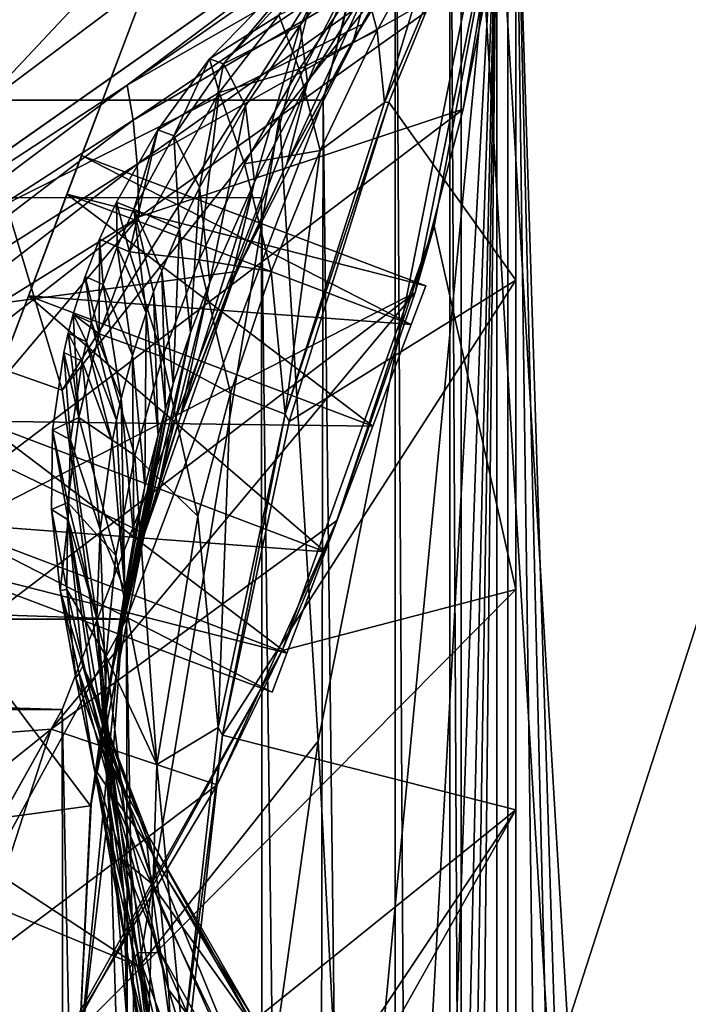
# Model space of a CAD drawing. Header units: metres. Extents: x -1004 to 0, y -708 to 0.
# Tile 120 of 123: x -78 to -42, y -129 to -77. Entities that reach past the tile are written whole.
import ezdxf

# ---------------------------------------------------------------- set-up
doc = ezdxf.new("R2010")
doc.units = ezdxf.units.M

msp = doc.modelspace()

# ---------------------------------------------------------------- linework, layer by layer
at = {"layer": 'top01'}
for points in [[(-51.296959, -64.567253, 2063.059814), (-32.904652, -648.418274, 2063.059814), (-4.296958, -31.427202, 2063.059814)], [(-4.296958, -31.427202, 163.059692), (-32.904652, -648.418274, 163.059692), (-51.296959, -64.567253, 163.059692)], [(-92.553162, -93.56337, 628.322876), (-92.421669, -93.462975, 662.19281), (-51.296959, -64.576927, 628.322876)], [(-92.553162, -93.56337, 628.322876), (-51.296959, -64.576927, 628.322876), (-71.878685, -80.05217, 612.117676)], [(-92.421669, -93.462975, 662.19281), (-51.296959, -64.576927, 663.269714), (-51.296959, -64.576927, 628.322876)], [(-59.42083, -76.821121, 663.057007), (-51.296959, -64.576927, 663.269714), (-92.421669, -93.462975, 662.19281)], [(-51.296959, -64.576927, 628.322876), (-51.435333, -65.798698, 614.528748), (-71.878685, -80.05217, 612.117676)], [(-51.296959, -64.576927, 663.269714), (-59.42083, -76.821121, 663.057007), (-55.834553, -71.060692, 664.052795)], [(-58.019012, -80.951508, 2043.999146), (-51.296959, -64.576927, 2045.18396), (-58.253757, -80.968903, 2014.056641)], [(-58.253757, -80.968903, 2014.056641), (-51.296959, -64.576927, 2045.18396), (-51.296959, -64.576927, 2014.056641)], [(-58.253757, -80.968903, 2014.056641), (-51.296959, -64.576927, 2014.056641), (-55.180641, -70.836723, 1845.829956)], [(-51.296959, -64.576927, 2045.18396), (-58.019012, -80.951508, 2043.999146), (-51.296959, -90.379974, 2045.18396)], [(-55.625591, -87.510391, 219.836334), (-56.621914, -91.020241, 501.049255), (-51.296959, -64.576927, 210.627151)], [(-56.621914, -91.020241, 501.049255), (-54.09124, -81.325943, 532.092651), (-51.296959, -64.576927, 210.627151)], [(-51.297009, -106.742073, 225.005692), (-55.625591, -87.510391, 219.836334), (-51.296959, -64.576927, 210.627151)], [(-51.296959, -64.576927, 210.627151), (-54.09124, -81.325943, 532.092651), (-52.56958, -73.657249, 563.763306)], [(-51.296959, -64.567253, 163.059692), (-51.296959, -150.247864, 234.532043), (-51.297009, -106.742073, 225.005692)], [(-51.297009, -106.742073, 225.005692), (-51.296959, -64.576927, 210.627151), (-51.296959, -64.567253, 163.059692)], [(-51.296959, -64.567253, 163.059692), (-51.296959, -299.856018, 182.753937), (-51.296974, -276.233704, 187.369766)], [(-51.296974, -276.233704, 187.369766), (-51.296974, -253.044647, 193.818451), (-51.296959, -64.567253, 163.059692)], [(-51.296974, -253.044647, 193.818451), (-51.296951, -230.434845, 202.071503), (-51.296959, -64.567253, 163.059692)], [(-51.296959, -64.567253, 163.059692), (-51.296951, -230.434845, 202.071503), (-51.29697, -208.546082, 212.081375)], [(-51.29697, -208.546082, 212.081375), (-51.296959, -187.512817, 223.782303), (-51.296959, -64.567253, 163.059692)], [(-51.296959, -347.814911, 179.059677), (-51.296963, -323.764984, 179.983154), (-51.296959, -64.567253, 163.059692)], [(-51.296963, -323.764984, 179.983154), (-51.296959, -299.856018, 182.753937), (-51.296959, -64.567253, 163.059692)], [(-51.296959, -64.576927, 2045.18396), (-51.296959, -90.379974, 2045.18396), (-51.296959, -64.567253, 2063.059814)], [(-51.296959, -90.379974, 2045.18396), (-51.296959, -118.422134, 2043.606323), (-51.296959, -64.567253, 2063.059814)], [(-51.296959, -64.567253, 2063.059814), (-51.296959, -118.422134, 2043.606323), (-51.296959, -146.285629, 2038.852905)], [(-51.296959, -146.285629, 2038.852905), (-51.296959, -277.705139, 2033.451294), (-51.296959, -64.567253, 2063.059814)], [(-51.296959, -277.705139, 2033.451294), (-51.296959, -312.635376, 2036.812866), (-51.296959, -64.567253, 2063.059814)], [(-51.296959, -64.567253, 2063.059814), (-51.296959, -312.635376, 2036.812866), (-51.296959, -347.78183, 2037.928223)], [(-51.296959, -64.567253, 2063.059814), (-51.296959, -347.78183, 2037.928223), (-51.296959, -642.418274, 2063.059814)], [(-51.296959, -347.814911, 179.059677), (-51.296959, -64.567253, 163.059692), (-51.296959, -642.418274, 163.059692)], [(-51.296959, -187.512817, 223.782303), (-51.296959, -150.247864, 234.532043), (-51.296959, -64.567253, 163.059692)], [(-51.296959, -642.418274, 2063.059814), (-43.296959, -642.418274, 2063.059814), (-51.296959, -64.567253, 2063.059814)], [(-43.296959, -642.418274, 2063.059814), (-37.296959, -644.026001, 2063.059814), (-51.296959, -64.567253, 2063.059814)], [(-51.296959, -64.567253, 2063.059814), (-37.296959, -644.026001, 2063.059814), (-32.904652, -648.418274, 2063.059814)], [(-51.296959, -64.567253, 163.059692), (-32.904652, -648.418274, 163.059692), (-37.296959, -644.026001, 163.059692)], [(-37.296959, -644.026001, 163.059692), (-43.296959, -642.418274, 163.059692), (-51.296959, -64.567253, 163.059692)], [(-43.296959, -642.418274, 163.059692), (-51.296959, -642.418274, 163.059692), (-51.296959, -64.567253, 163.059692)], [(-51.435333, -65.798698, 614.528748), (-51.779011, -68.512024, 592.778809), (-71.878685, -80.05217, 612.117676)], [(-51.779011, -68.512024, 592.778809), (-71.565491, -81.909599, 595.96344), (-71.878685, -80.05217, 612.117676)], [(-51.779011, -68.512024, 592.778809), (-52.058048, -70.468201, 580.535034), (-71.565491, -81.909599, 595.96344)], [(-55.834553, -71.060692, 664.052795), (-59.878834, -77.604073, 664.052795), (-55.409367, -69.623032, 832.504517)], [(-59.878834, -77.604073, 664.052795), (-59.086163, -74.735321, 832.5047), (-55.409367, -69.623032, 832.504517)], [(-52.058048, -70.468201, 580.535034), (-71.345749, -84.232704, 579.87616), (-71.565491, -81.909599, 595.96344)], [(-52.058048, -70.468201, 580.535034), (-52.56958, -73.657249, 563.763306), (-71.345749, -84.232704, 579.87616)], [(-58.633301, -77.145065, 1845.861816), (-55.180641, -70.836723, 1845.829956), (-59.422157, -74.253296, 1677.357788)], [(-58.633301, -77.145065, 1845.861816), (-58.253757, -80.968903, 2014.056641), (-55.180641, -70.836723, 1845.829956)], [(-59.42083, -76.821121, 663.057007), (-59.878834, -77.604073, 664.052795), (-55.834553, -71.060692, 664.052795)], [(-67.52079, -78.658737, 1339.587646), (-60.473225, -71.436157, 1339.607666), (-66.783646, -78.924171, 1170.451904)], [(-63.849483, -76.342224, 1508.599731), (-60.473225, -71.436157, 1339.607666), (-67.52079, -78.658737, 1339.587646)], [(-66.783646, -78.924171, 1170.451904), (-60.473225, -71.436157, 1339.607666), (-60.040844, -71.576279, 1170.479736)], [(-66.783646, -78.924171, 1170.451904), (-60.040844, -71.576279, 1170.479736), (-62.710999, -76.878792, 1001.372009)], [(-62.710999, -76.878792, 1001.372009), (-60.040844, -71.576279, 1170.479736), (-59.359329, -72.701027, 1001.379517)], [(-59.359329, -72.701027, 1001.379517), (-62.327343, -79.913811, 832.504822), (-62.710999, -76.878792, 1001.372009)], [(-59.086163, -74.735321, 832.5047), (-62.327343, -79.913811, 832.504822), (-59.359329, -72.701027, 1001.379517)], [(-52.56958, -73.657249, 563.763306), (-71.243851, -87.017723, 563.872375), (-71.345749, -84.232704, 579.87616)], [(-52.56958, -73.657249, 563.763306), (-54.09124, -81.325943, 532.092651), (-71.243851, -87.017723, 563.872375)], [(-62.776775, -79.19529, 1677.386597), (-59.422157, -74.253296, 1677.357788), (-63.849483, -76.342224, 1508.599731)], [(-58.633301, -77.145065, 1845.861816), (-59.422157, -74.253296, 1677.357788), (-62.776775, -79.19529, 1677.386597)], [(-62.327343, -79.913811, 832.504822), (-59.086163, -74.735321, 832.5047), (-63.429806, -84.207085, 664.052795)], [(-59.086163, -74.735321, 832.5047), (-59.878834, -77.604073, 664.052795), (-63.429806, -84.207085, 664.052795)], [(-67.000916, -80.43261, 1508.608521), (-63.849483, -76.342224, 1508.599731), (-67.52079, -78.658737, 1339.587646)], [(-62.776775, -79.19529, 1677.386597), (-63.849483, -76.342224, 1508.599731), (-67.000916, -80.43261, 1508.608521)], [(-66.083382, -89.921715, 662.882507), (-59.42083, -76.821121, 663.057007), (-92.421669, -93.462975, 662.19281)], [(-65.609657, -81.133698, 1001.364502), (-66.783646, -78.924171, 1170.451904), (-62.710999, -76.878792, 1001.372009)], [(-59.42083, -76.821121, 663.057007), (-66.083382, -89.921715, 662.882507), (-63.429806, -84.207085, 664.052795)], [(-62.710999, -76.878792, 1001.372009), (-65.132904, -85.158493, 832.505005), (-65.609657, -81.133698, 1001.364502)], [(-62.327343, -79.913811, 832.504822), (-65.132904, -85.158493, 832.505005), (-62.710999, -76.878792, 1001.372009)], [(-59.878834, -77.604073, 664.052795), (-59.42083, -76.821121, 663.057007), (-63.429806, -84.207085, 664.052795)], [(-61.654938, -83.501968, 1845.893799), (-58.633301, -77.145065, 1845.861816), (-62.776775, -79.19529, 1677.386597)], [(-58.253757, -80.968903, 2014.056641), (-58.633301, -77.145065, 1845.861816), (-61.654938, -83.501968, 1845.893799)], [(-70.246307, -82.406288, 1339.577637), (-67.52079, -78.658737, 1339.587646), (-69.404633, -82.728821, 1170.437866)], [(-67.52079, -78.658737, 1339.587646), (-70.246307, -82.406288, 1339.577637), (-67.000916, -80.43261, 1508.608521)], [(-69.404633, -82.728821, 1170.437866), (-67.52079, -78.658737, 1339.587646), (-66.783646, -78.924171, 1170.451904)], [(-69.404633, -82.728821, 1170.437866), (-66.783646, -78.924171, 1170.451904), (-68.055305, -85.465752, 1001.356995)], [(-66.783646, -78.924171, 1170.451904), (-65.609657, -81.133698, 1001.364502), (-68.055305, -85.465752, 1001.356995)], [(-65.659409, -84.206482, 1677.415527), (-62.776775, -79.19529, 1677.386597), (-67.000916, -80.43261, 1508.608521)], [(-61.654938, -83.501968, 1845.893799), (-62.776775, -79.19529, 1677.386597), (-65.659409, -84.206482, 1677.415527)], [(-92.553162, -93.56337, 628.322876), (-71.878685, -80.05217, 612.117676), (-91.688751, -94.898712, 612.157593)], [(-71.878685, -80.05217, 612.117676), (-71.565491, -81.909599, 595.96344), (-91.688751, -94.898712, 612.157593)], [(-63.429806, -84.207085, 664.052795), (-66.487465, -90.86972, 664.052795), (-62.327343, -79.913811, 832.504822)], [(-66.487465, -90.86972, 664.052795), (-65.132904, -85.158493, 832.505005), (-62.327343, -79.913811, 832.504822)], [(-70.246307, -82.406288, 1339.577637), (-71.754669, -88.866325, 1508.626221), (-67.000916, -80.43261, 1508.608521)], [(-67.000916, -80.43261, 1508.608521), (-71.754669, -88.866325, 1508.626221), (-68.070053, -89.28688, 1677.444458)], [(-65.659409, -84.206482, 1677.415527), (-67.000916, -80.43261, 1508.608521), (-68.070053, -89.28688, 1677.444458)], [(-65.609657, -81.133698, 1001.364502), (-67.502853, -90.469376, 832.505188), (-68.055305, -85.465752, 1001.356995)], [(-65.132904, -85.158493, 832.505005), (-67.502853, -90.469376, 832.505188), (-65.609657, -81.133698, 1001.364502)], [(-63.508633, -97.462502, 2014.056641), (-63.290005, -97.857307, 2042.956421), (-58.019012, -80.951508, 2043.999146)], [(-63.508633, -97.462502, 2014.056641), (-58.019012, -80.951508, 2043.999146), (-58.253757, -80.968903, 2014.056641)], [(-63.508633, -97.462502, 2014.056641), (-58.253757, -80.968903, 2014.056641), (-61.654938, -83.501968, 1845.893799)], [(-58.019012, -80.951508, 2043.999146), (-63.290005, -97.857307, 2042.956421), (-51.296959, -90.379974, 2045.18396)], [(-54.09124, -81.325943, 532.092651), (-88.384567, -107.338272, 532.275879), (-71.243851, -87.017723, 563.872375)], [(-54.09124, -81.325943, 532.092651), (-56.621914, -91.020241, 501.049255), (-88.384567, -107.338272, 532.275879)], [(-71.565491, -81.909599, 595.96344), (-90.818657, -96.585838, 596.036255), (-91.688751, -94.898712, 612.157593)], [(-71.565491, -81.909599, 595.96344), (-71.345749, -84.232704, 579.87616), (-90.818657, -96.585838, 596.036255)], [(-72.439651, -86.244667, 1339.567627), (-70.246307, -82.406288, 1339.577637), (-71.52536, -86.620605, 1170.42395)], [(-70.246307, -82.406288, 1339.577637), (-72.439651, -86.244667, 1339.567627), (-71.754669, -88.866325, 1508.626221)], [(-71.52536, -86.620605, 1170.42395), (-70.246307, -82.406288, 1339.577637), (-69.404633, -82.728821, 1170.437866)], [(-71.52536, -86.620605, 1170.42395), (-69.404633, -82.728821, 1170.437866), (-69.108253, -87.660706, 1001.353271)], [(-69.108253, -87.660706, 1001.353271), (-69.404633, -82.728821, 1170.437866), (-68.055305, -85.465752, 1001.356995)], [(-64.245552, -89.907425, 1845.925781), (-61.654938, -83.501968, 1845.893799), (-65.659409, -84.206482, 1677.415527)], [(-63.508633, -97.462502, 2014.056641), (-61.654938, -83.501968, 1845.893799), (-64.245552, -89.907425, 1845.925781)], [(-71.345749, -84.232704, 579.87616), (-90.030281, -98.677521, 579.972656), (-90.818657, -96.585838, 596.036255)], [(-71.345749, -84.232704, 579.87616), (-71.243851, -87.017723, 563.872375), (-90.030281, -98.677521, 579.972656)], [(-64.245552, -89.907425, 1845.925781), (-65.659409, -84.206482, 1677.415527), (-68.070053, -89.28688, 1677.444458)], [(-63.429806, -84.207085, 664.052795), (-66.083382, -89.921715, 662.882507), (-66.487465, -90.86972, 664.052795)], [(-68.055305, -85.465752, 1001.356995), (-68.524475, -93.149635, 832.50531), (-69.108253, -87.660706, 1001.353271)], [(-66.487465, -90.86972, 664.052795), (-69.051819, -97.591988, 664.052795), (-65.132904, -85.158493, 832.505005)], [(-69.051819, -97.591988, 664.052795), (-67.502853, -90.469376, 832.505188), (-65.132904, -85.158493, 832.505005)], [(-67.502853, -90.469376, 832.505188), (-68.524475, -93.149635, 832.50531), (-68.055305, -85.465752, 1001.356995)], [(-73.336754, -88.197929, 1339.562622), (-72.439651, -86.244667, 1339.567627), (-72.398117, -88.599167, 1170.416992)], [(-71.754669, -88.866325, 1508.626221), (-72.439651, -86.244667, 1339.567627), (-73.336754, -88.197929, 1339.562622)], [(-72.398117, -88.599167, 1170.416992), (-72.439651, -86.244667, 1339.567627), (-71.52536, -86.620605, 1170.42395)], [(-71.243851, -87.017723, 563.872375), (-89.343918, -101.169235, 563.981506), (-90.030281, -98.677521, 579.972656)], [(-71.243851, -87.017723, 563.872375), (-88.384567, -107.338272, 532.275879), (-89.343918, -101.169235, 563.981506)], [(-71.52536, -86.620605, 1170.42395), (-70.87439, -92.108467, 1001.345703), (-72.398117, -88.599167, 1170.416992)], [(-70.047943, -89.874947, 1001.349487), (-71.52536, -86.620605, 1170.42395), (-69.108253, -87.660706, 1001.353271)], [(-70.047943, -89.874947, 1001.349487), (-70.475327, -90.989296, 1001.347595), (-71.52536, -86.620605, 1170.42395)], [(-70.475327, -90.989296, 1001.347595), (-70.87439, -92.108467, 1001.345703), (-71.52536, -86.620605, 1170.42395)], [(-63.672161, -109.96917, 228.172577), (-60.776443, -103.096901, 469.79483), (-55.625591, -87.510391, 219.836334)], [(-63.672161, -109.96917, 228.172577), (-55.625591, -87.510391, 219.836334), (-51.297009, -106.742073, 225.005692)], [(-60.776443, -103.096901, 469.79483), (-56.621914, -91.020241, 501.049255), (-55.625591, -87.510391, 219.836334)], [(-69.108253, -87.660706, 1001.353271), (-69.437187, -95.846451, 832.505371), (-70.047943, -89.874947, 1001.349487)], [(-68.524475, -93.149635, 832.50531), (-69.437187, -95.846451, 832.505371), (-69.108253, -87.660706, 1001.353271)], [(-74.100815, -90.173889, 1339.557617), (-73.336754, -88.197929, 1339.562622), (-73.145805, -90.599525, 1170.409912)], [(-73.336754, -88.197929, 1339.562622), (-74.100815, -90.173889, 1339.557617), (-73.356987, -93.209648, 1508.635132)], [(-73.356987, -93.209648, 1508.635132), (-71.754669, -88.866325, 1508.626221), (-73.336754, -88.197929, 1339.562622)], [(-73.145805, -90.599525, 1170.409912), (-73.336754, -88.197929, 1339.562622), (-72.398117, -88.599167, 1170.416992)], [(-72.398117, -88.599167, 1170.416992), (-71.587578, -94.361282, 1001.34198), (-73.145805, -90.599525, 1170.409912)], [(-70.87439, -92.108467, 1001.345703), (-71.587578, -94.361282, 1001.34198), (-72.398117, -88.599167, 1170.416992)], [(-70.008713, -94.436485, 1677.473511), (-71.754669, -88.866325, 1508.626221), (-73.356987, -93.209648, 1508.635132)], [(-71.754669, -88.866325, 1508.626221), (-70.008713, -94.436485, 1677.473511), (-68.070053, -89.28688, 1677.444458)], [(-68.070053, -89.28688, 1677.444458), (-70.008713, -94.436485, 1677.473511), (-66.405144, -96.361435, 1845.957886)], [(-68.070053, -89.28688, 1677.444458), (-66.405144, -96.361435, 1845.957886), (-64.245552, -89.907425, 1845.925781)], [(-92.421669, -93.462975, 662.19281), (-70.967239, -103.783279, 662.754639), (-66.083382, -89.921715, 662.882507)], [(-74.731834, -92.172569, 1339.55249), (-74.100815, -90.173889, 1339.557617), (-73.768433, -92.621658, 1170.402954)], [(-74.100815, -90.173889, 1339.557617), (-74.731834, -92.172569, 1339.55249), (-73.356987, -93.209648, 1508.635132)], [(-73.768433, -92.621658, 1170.402954), (-74.100815, -90.173889, 1339.557617), (-73.145805, -90.599525, 1170.409912)], [(-66.083382, -89.921715, 662.882507), (-70.967239, -103.783279, 662.754639), (-69.051819, -97.591988, 664.052795)], [(-70.047943, -89.874947, 1001.349487), (-69.852707, -97.201065, 832.505432), (-70.475327, -90.989296, 1001.347595)], [(-69.437187, -95.846451, 832.505371), (-69.852707, -97.201065, 832.505432), (-70.047943, -89.874947, 1001.349487)], [(-66.083382, -89.921715, 662.882507), (-69.051819, -97.591988, 664.052795), (-66.487465, -90.86972, 664.052795)], [(-66.405144, -96.361435, 1845.957886), (-63.508633, -97.462502, 2014.056641), (-64.245552, -89.907425, 1845.925781)], [(-73.145805, -90.599525, 1170.409912), (-72.187515, -96.633377, 1001.338196), (-73.768433, -92.621658, 1170.402954)], [(-71.587578, -94.361282, 1001.34198), (-72.187515, -96.633377, 1001.338196), (-73.145805, -90.599525, 1170.409912)], [(-69.051819, -97.591988, 664.052795), (-70.149002, -100.975487, 664.052795), (-67.502853, -90.469376, 832.505188)], [(-70.149002, -100.975487, 664.052795), (-68.524475, -93.149635, 832.50531), (-67.502853, -90.469376, 832.505188)], [(-51.296959, -90.379974, 2045.18396), (-63.290005, -97.857307, 2042.956421), (-66.83709, -114.469032, 2041.267578)], [(-51.296959, -90.379974, 2045.18396), (-66.83709, -114.469032, 2041.267578), (-51.296959, -118.422134, 2043.606323)], [(-56.621914, -91.020241, 501.049255), (-88.195023, -115.05439, 501.049255), (-88.384567, -107.338272, 532.275879)], [(-88.195023, -115.05439, 501.049255), (-56.621914, -91.020241, 501.049255), (-75.900871, -114.149826, 469.906891)], [(-56.621914, -91.020241, 501.049255), (-60.776443, -103.096901, 469.79483), (-75.900871, -114.149826, 469.906891)], [(-70.475327, -90.989296, 1001.347595), (-70.240997, -98.559814, 832.505493), (-70.87439, -92.108467, 1001.345703)], [(-69.852707, -97.201065, 832.505432), (-70.240997, -98.559814, 832.505493), (-70.475327, -90.989296, 1001.347595)], [(-74.997452, -93.18042, 1339.550049), (-74.731834, -92.172569, 1339.55249), (-74.032845, -93.640892, 1170.399414)], [(-74.731834, -92.172569, 1339.55249), (-74.997452, -93.18042, 1339.550049), (-74.44294, -97.637291, 1508.644043)], [(-74.032845, -93.640892, 1170.399414), (-74.731834, -92.172569, 1339.55249), (-73.768433, -92.621658, 1170.402954)], [(-74.731834, -92.172569, 1339.55249), (-74.44294, -97.637291, 1508.644043), (-73.356987, -93.209648, 1508.635132)], [(-70.87439, -92.108467, 1001.345703), (-70.935905, -101.289726, 832.505554), (-71.587578, -94.361282, 1001.34198)], [(-70.240997, -98.559814, 832.505493), (-70.935905, -101.289726, 832.505554), (-70.87439, -92.108467, 1001.345703)], [(-73.768433, -92.621658, 1170.402954), (-72.445007, -97.776665, 1001.336304), (-74.032845, -93.640892, 1170.399414)], [(-72.187515, -96.633377, 1001.338196), (-72.445007, -97.776665, 1001.336304), (-73.768433, -92.621658, 1170.402954)], [(-75.229805, -94.193954, 1339.547485), (-74.997452, -93.18042, 1339.550049), (-74.265984, -94.665581, 1170.395996)], [(-74.997452, -93.18042, 1339.550049), (-75.229805, -94.193954, 1339.547485), (-74.44294, -97.637291, 1508.644043)], [(-74.265984, -94.665581, 1170.395996), (-74.997452, -93.18042, 1339.550049), (-74.032845, -93.640892, 1170.399414)], [(-73.356987, -93.209648, 1508.635132), (-74.44294, -97.637291, 1508.644043), (-71.475388, -99.655289, 1677.502563)], [(-71.475388, -99.655289, 1677.502563), (-70.008713, -94.436485, 1677.473511), (-73.356987, -93.209648, 1508.635132)], [(-70.149002, -100.975487, 664.052795), (-71.122864, -104.373886, 664.052795), (-68.524475, -93.149635, 832.50531)], [(-71.122864, -104.373886, 664.052795), (-69.437187, -95.846451, 832.505371), (-68.524475, -93.149635, 832.50531)], [(-131.362518, -126.032402, 661.173096), (-73.810669, -118.203377, 662.680176), (-92.421669, -93.462975, 662.19281)], [(-73.810669, -118.203377, 662.680176), (-70.967239, -103.783279, 662.754639), (-92.421669, -93.462975, 662.19281)], [(-72.674194, -98.924767, 1001.334412), (-74.265984, -94.665581, 1170.395996), (-74.032845, -93.640892, 1170.399414)], [(-72.445007, -97.776665, 1001.336304), (-72.674194, -98.924767, 1001.334412), (-74.032845, -93.640892, 1170.399414)], [(-75.826622, -98.304848, 1339.537476), (-75.229805, -94.193954, 1339.547485), (-74.885895, -98.818771, 1170.381958)], [(-74.44294, -97.637291, 1508.644043), (-75.229805, -94.193954, 1339.547485), (-75.826622, -98.304848, 1339.537476)], [(-74.885895, -98.818771, 1170.381958), (-75.229805, -94.193954, 1339.547485), (-74.265984, -94.665581, 1170.395996)], [(-73.3078, -103.565392, 1001.326904), (-74.885895, -98.818771, 1170.381958), (-74.265984, -94.665581, 1170.395996)], [(-74.265984, -94.665581, 1170.395996), (-72.674194, -98.924767, 1001.334412), (-73.3078, -103.565392, 1001.326904)], [(-71.587578, -94.361282, 1001.34198), (-71.521912, -104.036186, 832.505676), (-72.187515, -96.633377, 1001.338196)], [(-70.935905, -101.289726, 832.505554), (-71.521912, -104.036186, 832.505676), (-71.587578, -94.361282, 1001.34198)], [(-68.133713, -102.863998, 1845.990112), (-70.008713, -94.436485, 1677.473511), (-71.475388, -99.655289, 1677.502563)], [(-70.008713, -94.436485, 1677.473511), (-68.133713, -102.863998, 1845.990112), (-66.405144, -96.361435, 1845.957886)], [(-71.563538, -106.078674, 664.052795), (-69.852707, -97.201065, 832.505432), (-69.437187, -95.846451, 832.505371)], [(-71.122864, -104.373886, 664.052795), (-71.563538, -106.078674, 664.052795), (-69.437187, -95.846451, 832.505371)], [(-68.133713, -102.863998, 1845.990112), (-67.061584, -114.057724, 2014.056641), (-66.405144, -96.361435, 1845.957886)], [(-67.061584, -114.057724, 2014.056641), (-63.508633, -97.462502, 2014.056641), (-66.405144, -96.361435, 1845.957886)], [(-72.187515, -96.633377, 1001.338196), (-71.999008, -106.799194, 832.505737), (-72.445007, -97.776665, 1001.336304)], [(-71.521912, -104.036186, 832.505676), (-71.999008, -106.799194, 832.505737), (-72.187515, -96.633377, 1001.338196)], [(-71.973389, -107.787193, 664.052795), (-69.852707, -97.201065, 832.505432), (-71.563538, -106.078674, 664.052795)], [(-71.973389, -107.787193, 664.052795), (-70.240997, -98.559814, 832.505493), (-69.852707, -97.201065, 832.505432)], [(-67.061584, -114.057724, 2014.056641), (-66.83709, -114.469032, 2041.267578), (-63.508633, -97.462502, 2014.056641)], [(-66.83709, -114.469032, 2041.267578), (-63.290005, -97.857307, 2042.956421), (-63.508633, -97.462502, 2014.056641)], [(-75.01252, -102.149239, 1508.653076), (-74.44294, -97.637291, 1508.644043), (-75.826622, -98.304848, 1339.537476)], [(-72.470078, -104.943298, 1677.531738), (-74.44294, -97.637291, 1508.644043), (-75.01252, -102.149239, 1508.653076)], [(-74.44294, -97.637291, 1508.644043), (-72.470078, -104.943298, 1677.531738), (-71.475388, -99.655289, 1677.502563)], [(-71.999008, -106.799194, 832.505737), (-72.674194, -98.924767, 1001.334412), (-72.445007, -97.776665, 1001.336304)], [(-70.967239, -103.783279, 662.754639), (-70.149002, -100.975487, 664.052795), (-69.051819, -97.591988, 664.052795)], [(-75.891258, -102.506584, 1339.527466), (-75.826622, -98.304848, 1339.537476), (-75.005531, -103.059097, 1170.36792)], [(-75.826622, -98.304848, 1339.537476), (-75.891258, -102.506584, 1339.527466), (-75.01252, -102.149239, 1508.653076)], [(-75.005531, -103.059097, 1170.36792), (-75.826622, -98.304848, 1339.537476), (-74.885895, -98.818771, 1170.381958)], [(-73.488403, -108.283157, 1001.319336), (-75.005531, -103.059097, 1170.36792), (-74.885895, -98.818771, 1170.381958)], [(-73.3078, -103.565392, 1001.326904), (-73.488403, -108.283157, 1001.319336), (-74.885895, -98.818771, 1170.381958)], [(-72.674194, -98.924767, 1001.334412), (-71.999008, -106.799194, 832.505737), (-73.3078, -103.565392, 1001.326904)], [(-71.973389, -107.787193, 664.052795), (-72.700592, -111.215408, 664.052795), (-70.240997, -98.559814, 832.505493)], [(-72.700592, -111.215408, 664.052795), (-70.935905, -101.289726, 832.505554), (-70.240997, -98.559814, 832.505493)], [(-71.475388, -99.655289, 1677.502563), (-72.470078, -104.943298, 1677.531738), (-70.297783, -116.014801, 1846.054688)], [(-70.297783, -116.014801, 1846.054688), (-68.133713, -102.863998, 1845.990112), (-71.475388, -99.655289, 1677.502563)], [(-70.149002, -100.975487, 664.052795), (-70.967239, -103.783279, 662.754639), (-71.122864, -104.373886, 664.052795)], [(-71.521912, -104.036186, 832.505676), (-70.935905, -101.289726, 832.505554), (-73.304466, -114.658531, 664.052795)], [(-70.935905, -101.289726, 832.505554), (-72.700592, -111.215408, 664.052795), (-73.304466, -114.658531, 664.052795)], [(-75.891258, -102.506584, 1339.527466), (-75.065727, -106.745499, 1508.661987), (-75.01252, -102.149239, 1508.653076)], [(-75.01252, -102.149239, 1508.653076), (-75.065727, -106.745499, 1508.661987), (-72.992783, -110.300514, 1677.561035)], [(-72.992783, -110.300514, 1677.561035), (-72.470078, -104.943298, 1677.531738), (-75.01252, -102.149239, 1508.653076)], [(-75.065727, -106.745499, 1508.661987), (-75.891258, -102.506584, 1339.527466), (-75.423721, -106.799164, 1339.517334)], [(-75.423721, -106.799164, 1339.517334), (-75.891258, -102.506584, 1339.527466), (-75.005531, -103.059097, 1170.36792)], [(-75.900871, -114.149826, 469.906891), (-60.776443, -103.096901, 469.79483), (-67.108543, -117.083633, 439.727539)], [(-75.423721, -106.799164, 1339.517334), (-75.005531, -103.059097, 1170.36792), (-74.232643, -110.792412, 1254.913696)], [(-74.232643, -110.792412, 1254.913696), (-75.005531, -103.059097, 1170.36792), (-73.743988, -111.801155, 1170.339844)], [(-75.005531, -103.059097, 1170.36792), (-73.111984, -114.192497, 1085.79895), (-73.743988, -111.801155, 1170.339844)], [(-75.005531, -103.059097, 1170.36792), (-73.488403, -108.283157, 1001.319336), (-73.111984, -114.192497, 1085.79895)], [(-67.061584, -114.057724, 2014.056641), (-68.133713, -102.863998, 1845.990112), (-70.297783, -116.014801, 1846.054688)], [(-63.672161, -109.96917, 228.172577), (-67.108543, -117.083633, 439.727539), (-60.776443, -103.096901, 469.79483)], [(-72.818375, -118.016731, 832.506165), (-73.488403, -108.283157, 1001.319336), (-73.3078, -103.565392, 1001.326904)], [(-71.999008, -106.799194, 832.505737), (-72.818375, -118.016731, 832.506165), (-73.3078, -103.565392, 1001.326904)], [(-73.810669, -118.203377, 662.680176), (-72.700592, -111.215408, 664.052795), (-70.967239, -103.783279, 662.754639)], [(-71.999008, -106.799194, 832.505737), (-71.521912, -104.036186, 832.505676), (-73.785011, -118.116562, 664.052795)], [(-71.521912, -104.036186, 832.505676), (-73.304466, -114.658531, 664.052795), (-73.785011, -118.116562, 664.052795)], [(-72.700592, -111.215408, 664.052795), (-71.973389, -107.787193, 664.052795), (-70.967239, -103.783279, 662.754639)], [(-70.967239, -103.783279, 662.754639), (-71.973389, -107.787193, 664.052795), (-71.563538, -106.078674, 664.052795)], [(-70.967239, -103.783279, 662.754639), (-71.563538, -106.078674, 664.052795), (-71.122864, -104.373886, 664.052795)], [(-70.297783, -116.014801, 1846.054688), (-72.470078, -104.943298, 1677.531738), (-72.992783, -110.300514, 1677.561035)], [(-74.602562, -111.426071, 1508.671021), (-75.065727, -106.745499, 1508.661987), (-75.423721, -106.799164, 1339.517334)], [(-74.602562, -111.426071, 1508.671021), (-75.423721, -106.799164, 1339.517334), (-74.424011, -111.182571, 1339.507324)], [(-74.424011, -111.182571, 1339.507324), (-75.423721, -106.799164, 1339.517334), (-74.232643, -110.792412, 1254.913696)], [(-75.098503, -130.748138, 235.300919), (-51.297009, -106.742073, 225.005692), (-51.296959, -150.247864, 234.532043)], [(-75.098503, -130.748138, 235.300919), (-63.672161, -109.96917, 228.172577), (-51.297009, -106.742073, 225.005692)], [(-73.043495, -115.726936, 1677.590332), (-75.065727, -106.745499, 1508.661987), (-74.602562, -111.426071, 1508.671021)], [(-75.065727, -106.745499, 1508.661987), (-73.043495, -115.726936, 1677.590332), (-72.992783, -110.300514, 1677.561035)], [(-73.785011, -118.116562, 664.052795), (-74.473923, -132.097748, 664.052795), (-71.999008, -106.799194, 832.505737)], [(-74.473923, -132.097748, 664.052795), (-72.818375, -118.016731, 832.506165), (-71.999008, -106.799194, 832.505737)], [(-72.818375, -118.016731, 832.506165), (-72.033684, -123.057747, 916.86908), (-73.488403, -108.283157, 1001.319336)], [(-72.033684, -123.057747, 916.86908), (-72.49057, -117.950134, 1001.30426), (-73.488403, -108.283157, 1001.319336)], [(-73.488403, -108.283157, 1001.319336), (-72.49057, -117.950134, 1001.30426), (-73.111984, -114.192497, 1085.79895)], [(-75.098503, -130.748138, 235.300919), (-76.386337, -132.673309, 411.261017), (-63.672161, -109.96917, 228.172577)], [(-76.386337, -132.673309, 411.261017), (-67.108543, -117.083633, 439.727539), (-63.672161, -109.96917, 228.172577)], [(-72.992783, -110.300514, 1677.561035), (-73.043495, -115.726936, 1677.590332), (-70.737762, -129.359818, 1846.119507)], [(-70.737762, -129.359818, 1846.119507), (-70.297783, -116.014801, 1846.054688), (-72.992783, -110.300514, 1677.561035)], [(-74.424011, -111.182571, 1339.507324), (-74.232643, -110.792412, 1254.913696), (-72.89212, -115.656822, 1339.497192)], [(-74.232643, -110.792412, 1254.913696), (-70.761681, -119.756485, 1254.885742), (-72.89212, -115.656822, 1339.497192)], [(-70.761681, -119.756485, 1254.885742), (-74.232643, -110.792412, 1254.913696), (-70.481354, -120.891762, 1170.311646)], [(-74.232643, -110.792412, 1254.913696), (-73.743988, -111.801155, 1170.339844), (-70.481354, -120.891762, 1170.311646)], [(-73.623032, -116.190964, 1508.680176), (-74.602562, -111.426071, 1508.671021), (-74.424011, -111.182571, 1339.507324)], [(-72.622223, -121.222565, 1677.619751), (-74.602562, -111.426071, 1508.671021), (-73.623032, -116.190964, 1508.680176)], [(-72.622223, -121.222565, 1677.619751), (-73.043495, -115.726936, 1677.590332), (-74.602562, -111.426071, 1508.671021)], [(-72.669617, -117.595055, 1424.103027), (-74.424011, -111.182571, 1339.507324), (-72.89212, -115.656822, 1339.497192)], [(-73.623032, -116.190964, 1508.680176), (-74.424011, -111.182571, 1339.507324), (-72.669617, -117.595055, 1424.103027)], [(-73.304466, -114.658531, 664.052795), (-72.700592, -111.215408, 664.052795), (-73.810669, -118.203377, 662.680176)], [(-73.743988, -111.801155, 1170.339844), (-73.111984, -114.192497, 1085.79895), (-70.087547, -123.618057, 1085.775757)], [(-70.481354, -120.891762, 1170.311646), (-73.743988, -111.801155, 1170.339844), (-70.087547, -123.618057, 1085.775757)], [(-88.195023, -115.05439, 501.049255), (-75.900871, -114.149826, 469.906891), (-90.581429, -125.93914, 470.159149)], [(-90.581429, -125.93914, 470.159149), (-75.900871, -114.149826, 469.906891), (-80.019218, -126.816399, 439.931702)], [(-75.900871, -114.149826, 469.906891), (-67.108543, -117.083633, 439.727539), (-80.019218, -126.816399, 439.931702)], [(-68.912605, -130.754578, 2014.056641), (-67.061584, -114.057724, 2014.056641), (-70.297783, -116.014801, 1846.054688)], [(-66.83709, -114.469032, 2041.267578), (-67.061584, -114.057724, 2014.056641), (-68.912605, -130.754578, 2014.056641)], [(-73.785011, -118.116562, 664.052795), (-73.304466, -114.658531, 664.052795), (-73.810669, -118.203377, 662.680176)], [(-72.49057, -117.950134, 1001.30426), (-69.680695, -127.925674, 1001.289124), (-73.111984, -114.192497, 1085.79895)], [(-73.111984, -114.192497, 1085.79895), (-69.680695, -127.925674, 1001.289124), (-70.087547, -123.618057, 1085.775757)], [(-68.866982, -132.542404, 2038.459351), (-66.83709, -114.469032, 2041.267578), (-68.912605, -130.754578, 2014.056641)], [(-66.83709, -114.469032, 2041.267578), (-68.866982, -132.542404, 2038.459351), (-51.296959, -118.422134, 2043.606323)], [(-72.89212, -115.656822, 1339.497192), (-70.761681, -119.756485, 1254.885742), (-70.828056, -120.221909, 1339.487183)], [(-70.828056, -120.221909, 1339.487183), (-72.669617, -117.595055, 1424.103027), (-72.89212, -115.656822, 1339.497192)], [(-72.669617, -117.595055, 1424.103027), (-72.127121, -121.040161, 1508.689209), (-73.623032, -116.190964, 1508.680176)], [(-72.127121, -121.040161, 1508.689209), (-71.33503, -125.984749, 1593.224854), (-73.623032, -116.190964, 1508.680176)], [(-73.623032, -116.190964, 1508.680176), (-71.33503, -125.984749, 1593.224854), (-71.728966, -126.787392, 1677.64917)], [(-71.728966, -126.787392, 1677.64917), (-72.622223, -121.222565, 1677.619751), (-73.623032, -116.190964, 1508.680176)], [(-70.737762, -129.359818, 1846.119507), (-73.043495, -115.726936, 1677.590332), (-72.622223, -121.222565, 1677.619751)], [(-68.912605, -130.754578, 2014.056641), (-70.297783, -116.014801, 1846.054688), (-70.737762, -129.359818, 1846.119507)], [(-80.019218, -126.816399, 439.931702), (-67.108543, -117.083633, 439.727539), (-76.386337, -132.673309, 411.261017)], [(-70.828056, -120.221909, 1339.487183), (-70.604752, -122.295242, 1424.101196), (-72.669617, -117.595055, 1424.103027)], [(-70.604752, -122.295242, 1424.101196), (-72.127121, -121.040161, 1508.689209), (-72.669617, -117.595055, 1424.103027)], [(-131.362518, -126.032402, 661.173096), (-74.484612, -132.885864, 662.662537), (-73.810669, -118.203377, 662.680176)], [(-73.810669, -118.203377, 662.680176), (-74.484612, -132.885864, 662.662537), (-74.473923, -132.097748, 664.052795)], [(-72.818375, -118.016731, 832.506165), (-74.473923, -132.097748, 664.052795), (-72.229256, -137.257721, 748.230103)], [(-73.785011, -118.116562, 664.052795), (-73.810669, -118.203377, 662.680176), (-74.473923, -132.097748, 664.052795)], [(-72.229256, -137.257721, 748.230103), (-71.895271, -129.499039, 832.506592), (-72.818375, -118.016731, 832.506165)], [(-71.895271, -129.499039, 832.506592), (-72.033684, -123.057747, 916.86908), (-72.818375, -118.016731, 832.506165)], [(-69.361267, -133.804932, 916.862549), (-69.680695, -127.925674, 1001.289124), (-72.49057, -117.950134, 1001.30426)], [(-69.361267, -133.804932, 916.862549), (-72.49057, -117.950134, 1001.30426), (-72.033684, -123.057747, 916.86908)], [(-51.296959, -118.422134, 2043.606323), (-68.866982, -132.542404, 2038.459351), (-69.144615, -145.203262, 2035.872192)], [(-69.144615, -145.203262, 2035.872192), (-69.00531, -149.892181, 2034.781128), (-51.296959, -118.422134, 2043.606323)], [(-69.00531, -149.892181, 2034.781128), (-51.296959, -146.285629, 2038.852905), (-51.296959, -118.422134, 2043.606323)], [(-70.761681, -119.756485, 1254.885742), (-65.058067, -130.062836, 1361.605957), (-70.828056, -120.221909, 1339.487183)], [(-70.481354, -120.891762, 1170.311646), (-65.221497, -129.404694, 1218.034302), (-70.761681, -119.756485, 1254.885742)], [(-65.221497, -129.404694, 1218.034302), (-65.058067, -130.062836, 1361.605957), (-70.761681, -119.756485, 1254.885742)], [(-65.058067, -130.062836, 1361.605957), (-70.604752, -122.295242, 1424.101196), (-70.828056, -120.221909, 1339.487183)], [(-70.087547, -123.618057, 1085.775757), (-65.14875, -133.910812, 1074.574097), (-70.481354, -120.891762, 1170.311646)], [(-65.14875, -133.910812, 1074.574097), (-65.221497, -129.404694, 1218.034302), (-70.481354, -120.891762, 1170.311646)], [(-70.311211, -136.105164, 1846.151978), (-72.622223, -121.222565, 1677.619751), (-71.728966, -126.787392, 1677.64917)], [(-70.311211, -136.105164, 1846.151978), (-70.737762, -129.359818, 1846.119507), (-72.622223, -121.222565, 1677.619751)], [(-70.604752, -122.295242, 1424.101196), (-70.114845, -125.973671, 1508.698364), (-72.127121, -121.040161, 1508.689209)], [(-70.114845, -125.973671, 1508.698364), (-71.33503, -125.984749, 1593.224854), (-72.127121, -121.040161, 1508.689209)], [(-65.058067, -130.062836, 1361.605957), (-64.558083, -135.886749, 1505.210205), (-70.604752, -122.295242, 1424.101196)], [(-64.558083, -135.886749, 1505.210205), (-70.114845, -125.973671, 1508.698364), (-70.604752, -122.295242, 1424.101196)], [(-69.229706, -141.246155, 832.507019), (-69.361267, -133.804932, 916.862549), (-72.033684, -123.057747, 916.86908)], [(-72.033684, -123.057747, 916.86908), (-71.895271, -129.499039, 832.506592), (-69.229706, -141.246155, 832.507019)], [(-69.680695, -127.925674, 1001.289124), (-65.14875, -133.910812, 1074.574097), (-70.087547, -123.618057, 1085.775757)], [(-69.684868, -161.822006, 662.788147), (-131.362518, -126.032402, 661.173096), (-167.226578, -161.581223, 660.234009)], [(-69.684868, -161.822006, 662.788147), (-73.041176, -147.512085, 662.700317), (-131.362518, -126.032402, 661.173096)], [(-73.041176, -147.512085, 662.700317), (-74.484612, -132.885864, 662.662537), (-131.362518, -126.032402, 661.173096)], [(-71.33503, -125.984749, 1593.224854), (-70.363724, -132.421432, 1677.678711), (-71.728966, -126.787392, 1677.64917)], [(-70.114845, -125.973671, 1508.698364), (-69.406158, -131.251907, 1593.245117), (-71.33503, -125.984749, 1593.224854)], [(-69.406158, -131.251907, 1593.245117), (-70.363724, -132.421432, 1677.678711), (-71.33503, -125.984749, 1593.224854)], [(-64.558083, -135.886749, 1505.210205), (-64.289635, -139.191696, 1556.095215), (-70.114845, -125.973671, 1508.698364)], [(-64.289635, -139.191696, 1556.095215), (-69.406158, -131.251907, 1593.245117), (-70.114845, -125.973671, 1508.698364)], [(-80.019218, -126.816399, 439.931702), (-76.386337, -132.673309, 411.261017), (-86.825264, -141.088165, 411.512451)], [(-71.728966, -126.787392, 1677.64917), (-70.363724, -132.421432, 1677.678711), (-69.2836, -140.342804, 1762.019897)], [(-69.453644, -142.899063, 1846.18457), (-70.311211, -136.105164, 1846.151978), (-71.728966, -126.787392, 1677.64917)], [(-71.728966, -126.787392, 1677.64917), (-69.2836, -140.342804, 1762.019897), (-69.453644, -142.899063, 1846.18457)], [(-64.958824, -143.579193, 931.267273), (-69.680695, -127.925674, 1001.289124), (-69.361267, -133.804932, 916.862549)], [(-64.958824, -143.579193, 931.267273), (-65.14875, -133.910812, 1074.574097), (-69.680695, -127.925674, 1001.289124)]]:
    msp.add_3dface(points, dxfattribs=at)
at = {"layer": 'top0123410'}
for points in [[(-13.024684, -13.027127, 2065.279785), (-51.722702, -51.725147, 2065.279785), (-51.722702, -651.754395, 2065.279785)], [(-13.024684, -691.0271, 2065.279785), (-13.024684, -13.027127, 2065.279785), (-51.722702, -651.754395, 2065.279785)], [(-16.024683, -16.027126, 2063.023682), (-16.024683, -688.0271, 2063.023682), (-54.193558, -54.196003, 2063.023682)], [(-51.722702, -651.754395, 2065.279785), (-51.722702, -51.725147, 2065.279785), (-54.78347, -54.785912, 2076.154297)], [(-54.193558, -54.196003, 2063.023682), (-54.193558, -649.662598, 2063.023682), (-57.681248, -57.683689, 2075.415039)], [(-54.193558, -54.196003, 2063.023682), (-16.024683, -688.0271, 2063.023682), (-54.193558, -649.662598, 2063.023682)], [(-948.983276, -55.06852, 2077.158447), (-942.551392, -80.844574, 2094.340576), (-55.070724, -55.06852, 2077.158447)], [(-942.551392, -80.844574, 2094.340576), (-61.497997, -80.844612, 2094.340576), (-55.070724, -55.06852, 2077.158447)], [(-54.78347, -644.735474, 2076.154297), (-54.78347, -54.785912, 2076.154297), (-61.497997, -80.844612, 2094.340576)], [(-61.497997, -80.844612, 2094.340576), (-54.78347, -54.785912, 2076.154297), (-55.070724, -55.06852, 2077.158447)], [(-54.78347, -644.735474, 2076.154297), (-51.722702, -651.754395, 2065.279785), (-54.78347, -54.785912, 2076.154297)], [(-946.368103, -57.683689, 2075.415039), (-57.681248, -57.683689, 2075.415039), (-939.832214, -84.262329, 2093.132324)], [(-57.681248, -57.683689, 2075.415039), (-64.764374, -86.017784, 2094.30249), (-939.832214, -84.262329, 2093.132324)], [(-64.764374, -86.017784, 2094.30249), (-57.681248, -57.683689, 2075.415039), (-57.681248, -641.664001, 2075.415039)], [(-54.193558, -649.662598, 2063.023682), (-57.681248, -641.664001, 2075.415039), (-57.681248, -57.683689, 2075.415039)], [(-61.497997, -80.844612, 2094.340576), (-942.551392, -80.844574, 2094.340576), (-71.917648, -108.310623, 2112.649414)], [(-942.551392, -80.844574, 2094.340576), (-932.131714, -108.310646, 2112.649414), (-71.917648, -108.310623, 2112.649414)], [(-61.497997, -80.844612, 2094.340576), (-71.917648, -108.310623, 2112.649414), (-62.438725, -629.733337, 2096.331055)], [(-62.438725, -629.733337, 2096.331055), (-54.78347, -644.735474, 2076.154297), (-61.497997, -80.844612, 2094.340576)], [(-929.595459, -111.251724, 2111.123535), (-939.832214, -84.262329, 2093.132324), (-75.315742, -113.109207, 2112.361572)], [(-939.832214, -84.262329, 2093.132324), (-64.764374, -86.017784, 2094.30249), (-75.315742, -113.109207, 2112.361572)], [(-75.315742, -113.109207, 2112.361572), (-64.764374, -86.017784, 2094.30249), (-64.493912, -628.053528, 2093.727783)], [(-64.493912, -628.053528, 2093.727783), (-64.764374, -86.017784, 2094.30249), (-57.681248, -641.664001, 2075.415039)], [(-71.917648, -108.310623, 2112.649414), (-932.131714, -108.310646, 2112.649414), (-85.591209, -133.342072, 2129.335449)], [(-71.917648, -108.310623, 2112.649414), (-85.591209, -133.342072, 2129.335449), (-70.910439, -616.819275, 2111.159668)], [(-71.917648, -108.310623, 2112.649414), (-70.910439, -616.819275, 2111.159668), (-62.438725, -629.733337, 2096.331055)], [(-929.595459, -111.251724, 2111.123535), (-75.315742, -113.109207, 2112.361572), (-89.123558, -137.687225, 2128.745361)], [(-89.123558, -137.687225, 2128.745361), (-75.315742, -113.109207, 2112.361572), (-74.528259, -612.724854, 2111.231445)], [(-74.528259, -612.724854, 2111.231445), (-75.315742, -113.109207, 2112.361572), (-64.493912, -628.053528, 2093.727783)]]:
    msp.add_3dface(points, dxfattribs=at)
at = {"layer": 'top0123424'}
for points in [[(-70.400993, -73.479744, 441.259705), (-97.989227, -63.032761, 441.259705), (-86.337067, -115.563484, 441.259705)], [(-70.400993, -73.479744, 343.559692), (-86.337067, -115.563484, 343.559692), (-84.428909, -68.167717, 343.559692)], [(-86.337067, -115.563484, 441.259705), (-77.110664, -91.198174, 403.996857), (-70.400993, -73.479744, 441.259705)], [(-86.337067, -115.563484, 343.559692), (-70.400993, -73.479744, 343.559692), (-77.110664, -91.198174, 382.122559)], [(-77.110664, -91.198174, 403.996857), (-75.074387, -85.820808, 399.819244), (-70.400993, -73.479744, 441.259705)], [(-77.110664, -91.198174, 382.122559), (-70.400993, -73.479744, 343.559692), (-75.074387, -85.820808, 386.300171)], [(-70.400993, -73.479744, 441.259705), (-75.074387, -85.820808, 399.819244), (-74.2966, -83.766838, 393.059692)], [(-70.400993, -73.479744, 343.559692), (-74.2966, -83.766838, 393.059692), (-75.074387, -85.820808, 386.300171)], [(-70.400993, -73.479744, 343.559692), (-70.400993, -73.479744, 441.259705), (-74.2966, -83.766838, 393.059692)], [(-56.8381, -92.72644, 386.300171), (-75.074387, -85.820808, 386.300171), (-74.2966, -83.766838, 393.059692)], [(-74.2966, -83.766838, 393.059692), (-75.074387, -85.820808, 399.819244), (-56.06031, -90.67247, 393.059692)], [(-56.06031, -90.67247, 393.059692), (-56.8381, -92.72644, 386.300171), (-74.2966, -83.766838, 393.059692)], [(-58.874374, -98.103806, 382.122559), (-77.110664, -91.198174, 382.122559), (-75.074387, -85.820808, 386.300171)], [(-75.074387, -85.820808, 399.819244), (-77.110664, -91.198174, 403.996857), (-56.8381, -92.72644, 399.819244)], [(-56.8381, -92.72644, 386.300171), (-58.874374, -98.103806, 382.122559), (-75.074387, -85.820808, 386.300171)], [(-75.074387, -85.820808, 399.819244), (-56.8381, -92.72644, 399.819244), (-56.06031, -90.67247, 393.059692)], [(-56.06031, -90.67247, 393.059692), (-56.8381, -92.72644, 399.819244), (-56.8381, -92.72644, 386.300171)], [(-79.62764, -97.844963, 403.996857), (-77.110664, -91.198174, 403.996857), (-86.337067, -115.563484, 441.259705)], [(-79.62764, -97.844963, 382.122559), (-86.337067, -115.563484, 343.559692), (-77.110664, -91.198174, 382.122559)], [(-61.39135, -104.750595, 382.122559), (-79.62764, -97.844963, 382.122559), (-77.110664, -91.198174, 382.122559)], [(-77.110664, -91.198174, 403.996857), (-79.62764, -97.844963, 403.996857), (-58.874374, -98.103806, 403.996857)], [(-58.874374, -98.103806, 382.122559), (-61.39135, -104.750595, 382.122559), (-77.110664, -91.198174, 382.122559)], [(-77.110664, -91.198174, 403.996857), (-58.874374, -98.103806, 403.996857), (-56.8381, -92.72644, 399.819244)], [(-56.8381, -92.72644, 399.819244), (-58.874374, -98.103806, 382.122559), (-56.8381, -92.72644, 386.300171)], [(-56.8381, -92.72644, 399.819244), (-58.874374, -98.103806, 403.996857), (-58.874374, -98.103806, 382.122559)], [(-63.427628, -110.127968, 386.300171), (-81.663918, -103.222336, 386.300171), (-79.62764, -97.844963, 382.122559)], [(-79.62764, -97.844963, 403.996857), (-81.663918, -103.222336, 399.819244), (-61.39135, -104.750595, 403.996857)], [(-61.39135, -104.750595, 382.122559), (-63.427628, -110.127968, 386.300171), (-79.62764, -97.844963, 382.122559)], [(-79.62764, -97.844963, 403.996857), (-61.39135, -104.750595, 403.996857), (-58.874374, -98.103806, 403.996857)], [(-58.874374, -98.103806, 403.996857), (-61.39135, -104.750595, 382.122559), (-58.874374, -98.103806, 382.122559)], [(-58.874374, -98.103806, 403.996857), (-61.39135, -104.750595, 403.996857), (-61.39135, -104.750595, 382.122559)], [(-64.205414, -112.181938, 393.059692), (-82.441704, -105.276306, 393.059692), (-81.663918, -103.222336, 386.300171)], [(-81.663918, -103.222336, 399.819244), (-82.441704, -105.276306, 393.059692), (-63.427628, -110.127968, 399.819244)], [(-63.427628, -110.127968, 386.300171), (-64.205414, -112.181938, 393.059692), (-81.663918, -103.222336, 386.300171)], [(-81.663918, -103.222336, 399.819244), (-63.427628, -110.127968, 399.819244), (-61.39135, -104.750595, 403.996857)], [(-61.39135, -104.750595, 403.996857), (-63.427628, -110.127968, 386.300171), (-61.39135, -104.750595, 382.122559)], [(-61.39135, -104.750595, 403.996857), (-63.427628, -110.127968, 399.819244), (-63.427628, -110.127968, 386.300171)], [(-82.441704, -105.276306, 393.059692), (-64.205414, -112.181938, 393.059692), (-63.427628, -110.127968, 399.819244)], [(-63.427628, -110.127968, 399.819244), (-64.205414, -112.181938, 393.059692), (-63.427628, -110.127968, 386.300171)]]:
    msp.add_3dface(points, dxfattribs=at)
at = {"layer": 'top0123459'}
for points in [[(-10, -10, 90), (-787.024658, -653.266907, 90), (-994.049377, -10, 90)], [(-217.024689, -653.266907, 90), (-787.024658, -653.266907, 90), (-10, -10, 90)], [(-10.00001, -694.05426, 90), (-217.024689, -653.266907, 90), (-10, -10, 90)], [(-15.487401, -23.447599, 163.059708), (-52.298355, -67.223717, 163.059708), (-15.487411, -680.606628, 163.059708)], [(-89.641815, -69.326172, 117.128029), (-79.806908, -81.338615, 116.91835), (-56.669895, -56.669888, 163.059708)], [(-79.806908, -81.338615, 116.91835), (-53.434479, -61.512028, 163.059708), (-56.669895, -56.669888, 163.059708)], [(-79.806908, -81.338615, 116.91835), (-75.318253, -96.200455, 116.658936), (-53.434479, -61.512028, 163.059708)], [(-75.318253, -96.200455, 116.658936), (-63.8083, -81.71209, 139.859314), (-53.434479, -61.512028, 163.059708)], [(-53.434479, -61.512028, 163.059708), (-63.8083, -81.71209, 139.859314), (-52.298355, -67.223717, 163.059708)], [(-71.243141, -126.714966, 116.126305), (-166.596954, -64.034706, 117.22039), (-214.452972, -67.146957, 117.166069)], [(-71.243141, -126.714966, 116.126305), (-75.318253, -96.200455, 116.658936), (-166.596954, -64.034706, 117.22039)], [(-75.318253, -96.200455, 116.658936), (-79.806908, -81.338615, 116.91835), (-166.596954, -64.034706, 117.22039)], [(-67.72126, -157.298248, 115.592468), (-214.452972, -67.146957, 117.166069), (-262.337708, -69.78093, 117.120087)], [(-67.72126, -157.298248, 115.592468), (-71.243141, -126.714966, 116.126305), (-214.452972, -67.146957, 117.166069)], [(-63.8083, -81.71209, 139.859314), (-61.770744, -114.769554, 139.593002), (-52.298355, -67.223717, 163.059708)], [(-61.770744, -114.769554, 139.593002), (-60.009808, -147.861404, 139.32608), (-52.298355, -67.223717, 163.059708)], [(-52.298355, -67.223717, 163.059708), (-60.009808, -147.861404, 139.32608), (-58.526066, -180.982635, 139.058655)], [(-58.526066, -180.982635, 139.058655), (-57.320004, -214.128204, 138.790802), (-52.298355, -67.223717, 163.059708)], [(-57.320004, -214.128204, 138.790802), (-56.392021, -247.293091, 138.522614), (-52.298355, -67.223717, 163.059708)], [(-56.392021, -247.293091, 138.522614), (-55.742416, -280.47226, 138.254166), (-52.298355, -67.223717, 163.059708)], [(-55.742416, -280.47226, 138.254166), (-55.930687, -413.230865, 137.179672), (-52.298355, -67.223717, 163.059708)], [(-52.298355, -67.223717, 163.059708), (-55.930687, -413.230865, 137.179672), (-52.298355, -636.830505, 163.059708)], [(-52.298355, -67.223717, 163.059708), (-52.298355, -636.830505, 163.059708), (-15.487411, -680.606628, 163.059708)], [(-64.753777, -187.940262, 115.05761), (-262.337708, -69.78093, 117.120087), (-310.246368, -71.936356, 117.082466)], [(-64.753777, -187.940262, 115.05761), (-67.72126, -157.298248, 115.592468), (-262.337708, -69.78093, 117.120087)], [(-358.174194, -73.613029, 117.0532), (-64.753777, -187.940262, 115.05761), (-310.246368, -71.936356, 117.082466)], [(-406.116364, -74.810768, 117.032295), (-62.341656, -218.630981, 114.521904), (-358.174194, -73.613029, 117.0532)], [(-62.341656, -218.630981, 114.521904), (-64.753777, -187.940262, 115.05761), (-358.174194, -73.613029, 117.0532)], [(-489.911804, -508.234253, 109.466858), (-59.186478, -280.118256, 113.448639), (-406.116364, -74.810768, 117.032295)], [(-59.186478, -280.118256, 113.448639), (-60.485687, -249.360321, 113.985519), (-406.116364, -74.810768, 117.032295)], [(-406.116364, -74.810768, 117.032295), (-60.485687, -249.360321, 113.985519), (-62.341656, -218.630981, 114.521904)], [(-75.318253, -96.200455, 116.658936), (-71.243141, -126.714966, 116.126305), (-63.8083, -81.71209, 139.859314)], [(-71.243141, -126.714966, 116.126305), (-61.770744, -114.769554, 139.593002), (-63.8083, -81.71209, 139.859314)], [(-71.243141, -126.714966, 116.126305), (-67.72126, -157.298248, 115.592468), (-61.770744, -114.769554, 139.593002)], [(-67.72126, -157.298248, 115.592468), (-60.009808, -147.861404, 139.32608), (-61.770744, -114.769554, 139.593002)]]:
    msp.add_3dface(points, dxfattribs=at)

doc.saveas('drawing.dxf')
